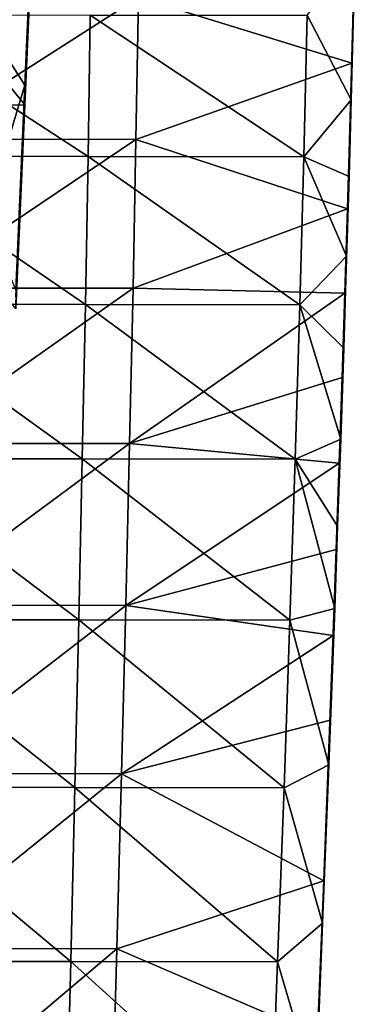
# Model space of a CAD drawing. Header units: millimetres. Extents: x -222 to 222, y 0 to 946.
# Tile 6 of 30: x -180 to -160, y 249 to 308. Entities that reach past the tile are written whole.
import ezdxf

# ---------------------------------------------------------------- set-up
doc = ezdxf.new("R2010")
doc.units = ezdxf.units.MM
doc.header["$LTSCALE"] = 102.491319
for name, color, linetype in [('41', 7, 'CONTINUOUS'), ('42', 7, 'CONTINUOUS'), ('43', 7, 'CONTINUOUS'), ('47', 7, 'CONTINUOUS'), ('48', 7, 'CONTINUOUS'), ('49', 7, 'CONTINUOUS')]:
    doc.layers.add(name, color=color, linetype=linetype)

msp = doc.modelspace()

# ---------------------------------------------------------------- linework, layer by layer
at = {"layer": '41', "linetype": 'Continuous'}
for points in [[(-159.805, 311.271, -447.699), (-160.025, 302.902, -448.101), (-162.628, 307.908, -447.851), (-159.805, 311.271, -447.699)], [(-188.512, 307.93, -447.852), (-175.615, 299.54, -448.285), (-188.596, 299.55, -448.286), (-188.512, 307.93, -447.852)], [(-175.48, 307.922, -447.851), (-175.615, 299.54, -448.285), (-188.512, 307.93, -447.852), (-175.48, 307.922, -447.851)], [(-175.48, 307.922, -447.851), (-162.835, 299.525, -448.285), (-175.615, 299.54, -448.285), (-175.48, 307.922, -447.851)], [(-162.628, 307.908, -447.851), (-162.835, 299.525, -448.285), (-175.48, 307.922, -447.851), (-162.628, 307.908, -447.851)], [(-162.628, 307.908, -447.851), (-160.025, 302.902, -448.101), (-162.835, 299.525, -448.285), (-162.628, 307.908, -447.851)], [(-160.025, 302.902, -448.101), (-160.155, 298.348, -448.351), (-162.835, 299.525, -448.285), (-160.025, 302.902, -448.101)], [(-188.596, 299.55, -448.286), (-175.773, 290.772, -448.816), (-188.69, 290.782, -448.817), (-188.596, 299.55, -448.286)], [(-175.615, 299.54, -448.285), (-175.773, 290.772, -448.816), (-188.596, 299.55, -448.286), (-175.615, 299.54, -448.285)], [(-175.615, 299.54, -448.285), (-163.077, 290.754, -448.816), (-175.773, 290.772, -448.816), (-175.615, 299.54, -448.285)], [(-162.835, 299.525, -448.285), (-163.077, 290.754, -448.816), (-175.615, 299.54, -448.285), (-162.835, 299.525, -448.285)], [(-162.835, 299.525, -448.285), (-160.297, 293.637, -448.633), (-163.077, 290.754, -448.816), (-162.835, 299.525, -448.285)], [(-160.155, 298.348, -448.351), (-160.297, 293.637, -448.633), (-162.835, 299.525, -448.285), (-160.155, 298.348, -448.351)], [(-160.297, 293.637, -448.633), (-160.47, 288.178, -448.985), (-163.077, 290.754, -448.816), (-160.297, 293.637, -448.633)], [(-188.69, 290.782, -448.817), (-175.954, 281.616, -449.444), (-188.793, 281.627, -449.444), (-188.69, 290.782, -448.817)], [(-175.773, 290.772, -448.816), (-175.954, 281.616, -449.444), (-188.69, 290.782, -448.817), (-175.773, 290.772, -448.816)], [(-175.773, 290.772, -448.816), (-163.352, 281.598, -449.443), (-175.954, 281.616, -449.444), (-175.773, 290.772, -448.816)], [(-163.077, 290.754, -448.816), (-163.352, 281.598, -449.443), (-175.773, 290.772, -448.816), (-163.077, 290.754, -448.816)], [(-163.077, 290.754, -448.816), (-160.649, 282.787, -449.357), (-163.352, 281.598, -449.443), (-163.077, 290.754, -448.816)], [(-160.47, 288.178, -448.985), (-160.649, 282.787, -449.357), (-163.077, 290.754, -448.816), (-160.47, 288.178, -448.985)], [(-160.649, 282.787, -449.357), (-160.828, 277.628, -449.736), (-163.352, 281.598, -449.443), (-160.649, 282.787, -449.357)], [(-188.793, 281.627, -449.444), (-176.159, 272.074, -450.169), (-188.906, 272.085, -450.169), (-188.793, 281.627, -449.444)], [(-175.954, 281.616, -449.444), (-176.159, 272.074, -450.169), (-188.793, 281.627, -449.444), (-175.954, 281.616, -449.444)], [(-175.954, 281.616, -449.444), (-163.662, 272.054, -450.168), (-176.159, 272.074, -450.169), (-175.954, 281.616, -449.444)], [(-163.352, 281.598, -449.443), (-163.662, 272.054, -450.168), (-175.954, 281.616, -449.444), (-163.352, 281.598, -449.443)], [(-163.352, 281.598, -449.443), (-161.002, 272.755, -450.112), (-163.662, 272.054, -450.168), (-163.352, 281.598, -449.443)], [(-160.828, 277.628, -449.736), (-161.002, 272.755, -450.112), (-163.352, 281.598, -449.443), (-160.828, 277.628, -449.736)], [(-161.002, 272.755, -450.112), (-161.349, 263.485, -450.872), (-163.662, 272.054, -450.168), (-161.002, 272.755, -450.112)], [(-188.906, 272.085, -450.169), (-176.386, 262.145, -450.99), (-189.028, 262.157, -450.99), (-188.906, 272.085, -450.169)], [(-176.159, 272.074, -450.169), (-176.386, 262.145, -450.99), (-188.906, 272.085, -450.169), (-176.159, 272.074, -450.169)], [(-176.159, 272.074, -450.169), (-164.005, 262.124, -450.989), (-176.386, 262.145, -450.99), (-176.159, 272.074, -450.169)], [(-163.662, 272.054, -450.168), (-164.005, 262.124, -450.989), (-176.159, 272.074, -450.169), (-163.662, 272.054, -450.168)], [(-163.662, 272.054, -450.168), (-161.349, 263.485, -450.872), (-164.005, 262.124, -450.989), (-163.662, 272.054, -450.168)], [(-161.349, 263.485, -450.872), (-161.717, 254.111, -451.696), (-164.005, 262.124, -450.989), (-161.349, 263.485, -450.872)], [(-189.028, 262.157, -450.99), (-176.637, 251.829, -451.908), (-189.16, 251.841, -451.909), (-189.028, 262.157, -450.99)], [(-176.386, 262.145, -450.99), (-176.637, 251.829, -451.908), (-189.028, 262.157, -450.99), (-176.386, 262.145, -450.99)], [(-176.386, 262.145, -450.99), (-164.383, 251.808, -451.908), (-176.637, 251.829, -451.908), (-176.386, 262.145, -450.99)], [(-164.005, 262.124, -450.989), (-164.383, 251.808, -451.908), (-176.386, 262.145, -450.99), (-164.005, 262.124, -450.989)], [(-164.005, 262.124, -450.989), (-161.717, 254.111, -451.696), (-164.383, 251.808, -451.908), (-164.005, 262.124, -450.989)], [(-161.717, 254.111, -451.696), (-162.128, 244.106, -452.631), (-164.383, 251.808, -451.908), (-161.717, 254.111, -451.696)], [(-189.16, 251.841, -451.909), (-176.91, 241.126, -452.923), (-189.302, 241.139, -452.924), (-189.16, 251.841, -451.909)], [(-176.637, 251.829, -451.908), (-176.91, 241.126, -452.923), (-189.16, 251.841, -451.909), (-176.637, 251.829, -451.908)], [(-176.637, 251.829, -451.908), (-164.795, 241.105, -452.923), (-176.91, 241.126, -452.923), (-176.637, 251.829, -451.908)], [(-164.383, 251.808, -451.908), (-164.795, 241.105, -452.923), (-176.637, 251.829, -451.908), (-164.383, 251.808, -451.908)], [(-164.383, 251.808, -451.908), (-162.128, 244.106, -452.631), (-164.795, 241.105, -452.923), (-164.383, 251.808, -451.908)]]:
    msp.add_3dface(points, dxfattribs=at)
at = {"layer": '42', "linetype": 'Continuous'}
for points in [[(-159.783, 313.234, -406.209), (-159.994, 305.072, -406.798), (-159.89, 308.904, -409.225), (-159.783, 313.234, -406.209)], [(-160.025, 302.902, -448.101), (-159.805, 311.271, -447.699), (-159.89, 308.238, -435.11), (-160.025, 302.902, -448.101)], [(-159.89, 308.904, -409.225), (-159.994, 305.072, -406.798), (-160.121, 300.471, -409.865), (-159.89, 308.904, -409.225)], [(-159.89, 308.904, -409.225), (-160.121, 300.471, -409.865), (-159.89, 308.577, -422.08), (-159.89, 308.904, -409.225)], [(-159.89, 308.577, -422.08), (-160.121, 300.471, -409.865), (-160.121, 300.161, -422.648), (-159.89, 308.577, -422.08)], [(-159.89, 308.577, -422.08), (-160.121, 300.161, -422.648), (-159.89, 308.238, -435.11), (-159.89, 308.577, -422.08)], [(-160.025, 302.902, -448.101), (-159.89, 308.238, -435.11), (-160.121, 299.838, -435.627), (-160.025, 302.902, -448.101)], [(-159.89, 308.238, -435.11), (-160.121, 300.161, -422.648), (-160.121, 299.838, -435.627), (-159.89, 308.238, -435.11)], [(-159.994, 305.072, -406.798), (-160.242, 296.433, -407.526), (-160.121, 300.471, -409.865), (-159.994, 305.072, -406.798)], [(-160.155, 298.348, -448.351), (-160.025, 302.902, -448.101), (-160.121, 299.838, -435.627), (-160.155, 298.348, -448.351)], [(-160.121, 300.471, -409.865), (-160.242, 296.433, -407.526), (-160.388, 291.652, -410.636), (-160.121, 300.471, -409.865)], [(-160.121, 300.471, -409.865), (-160.388, 291.652, -410.636), (-160.121, 300.161, -422.648), (-160.121, 300.471, -409.865)], [(-160.121, 300.161, -422.648), (-160.388, 291.652, -410.636), (-160.388, 291.359, -423.336), (-160.121, 300.161, -422.648)], [(-160.121, 300.161, -422.648), (-160.388, 291.359, -423.336), (-160.121, 299.838, -435.627), (-160.121, 300.161, -422.648)], [(-160.155, 298.348, -448.351), (-160.121, 299.838, -435.627), (-160.388, 291.052, -436.251), (-160.155, 298.348, -448.351)], [(-160.121, 299.838, -435.627), (-160.388, 291.359, -423.336), (-160.388, 291.052, -436.251), (-160.121, 299.838, -435.627)], [(-160.297, 293.637, -448.633), (-160.155, 298.348, -448.351), (-160.388, 291.052, -436.251), (-160.297, 293.637, -448.633)], [(-160.242, 296.433, -407.526), (-160.397, 291.436, -407.99), (-160.388, 291.652, -410.636), (-160.242, 296.433, -407.526)], [(-160.47, 288.178, -448.985), (-160.297, 293.637, -448.633), (-160.388, 291.052, -436.251), (-160.47, 288.178, -448.985)], [(-160.388, 291.652, -410.636), (-160.558, 286.443, -408.484), (-160.69, 282.448, -411.538), (-160.388, 291.652, -410.636)], [(-160.388, 291.652, -410.636), (-160.69, 282.448, -411.538), (-160.388, 291.359, -423.336), (-160.388, 291.652, -410.636)], [(-160.388, 291.359, -423.336), (-160.69, 282.448, -411.538), (-160.69, 282.171, -424.145), (-160.388, 291.359, -423.336)], [(-160.388, 291.359, -423.336), (-160.69, 282.171, -424.145), (-160.388, 291.052, -436.251), (-160.388, 291.359, -423.336)], [(-160.397, 291.436, -407.99), (-160.558, 286.443, -408.484), (-160.388, 291.652, -410.636), (-160.397, 291.436, -407.99)], [(-160.47, 288.178, -448.985), (-160.388, 291.052, -436.251), (-160.69, 281.879, -436.981), (-160.47, 288.178, -448.985)], [(-160.388, 291.052, -436.251), (-160.69, 282.171, -424.145), (-160.69, 281.879, -436.981), (-160.388, 291.052, -436.251)], [(-160.649, 282.787, -449.357), (-160.47, 288.178, -448.985), (-160.69, 281.879, -436.981), (-160.649, 282.787, -449.357)], [(-160.558, 286.443, -408.484), (-160.729, 281.369, -409.013), (-160.69, 282.448, -411.538), (-160.558, 286.443, -408.484)], [(-160.69, 282.448, -411.538), (-160.907, 276.257, -409.573), (-161.028, 272.857, -412.571), (-160.69, 282.448, -411.538)], [(-160.69, 282.448, -411.538), (-161.028, 272.857, -412.571), (-160.69, 282.171, -424.145), (-160.69, 282.448, -411.538)], [(-160.729, 281.369, -409.013), (-160.907, 276.257, -409.573), (-160.69, 282.448, -411.538), (-160.729, 281.369, -409.013)], [(-160.828, 277.628, -449.736), (-160.649, 282.787, -449.357), (-160.69, 281.879, -436.981), (-160.828, 277.628, -449.736)], [(-160.69, 282.171, -424.145), (-161.028, 272.857, -412.571), (-161.028, 272.596, -425.073), (-160.69, 282.171, -424.145)], [(-160.69, 282.171, -424.145), (-161.028, 272.596, -425.073), (-160.69, 281.879, -436.981), (-160.69, 282.171, -424.145)], [(-160.828, 277.628, -449.736), (-160.69, 281.879, -436.981), (-161.028, 272.32, -437.818), (-160.828, 277.628, -449.736)], [(-160.69, 281.879, -436.981), (-161.028, 272.596, -425.073), (-161.028, 272.32, -437.818), (-160.69, 281.879, -436.981)], [(-161.002, 272.755, -450.112), (-160.828, 277.628, -449.736), (-161.028, 272.32, -437.818), (-161.002, 272.755, -450.112)], [(-160.907, 276.257, -409.573), (-161.092, 271.159, -410.156), (-161.028, 272.857, -412.571), (-160.907, 276.257, -409.573)], [(-161.028, 272.857, -412.571), (-161.279, 266.131, -410.755), (-161.401, 262.881, -413.736), (-161.028, 272.857, -412.571)], [(-161.028, 272.857, -412.571), (-161.401, 262.881, -413.736), (-161.028, 272.596, -425.073), (-161.028, 272.857, -412.571)], [(-161.028, 272.596, -425.073), (-161.401, 262.881, -413.736), (-161.401, 262.636, -426.122), (-161.028, 272.596, -425.073)], [(-161.028, 272.596, -425.073), (-161.401, 262.636, -426.122), (-161.028, 272.32, -437.818), (-161.028, 272.596, -425.073)], [(-161.349, 263.485, -450.872), (-161.002, 272.755, -450.112), (-161.028, 272.32, -437.818), (-161.349, 263.485, -450.872)], [(-161.092, 271.159, -410.156), (-161.279, 266.131, -410.755), (-161.028, 272.857, -412.571), (-161.092, 271.159, -410.156)], [(-161.349, 263.485, -450.872), (-161.028, 272.32, -437.818), (-161.401, 262.374, -438.762), (-161.349, 263.485, -450.872)], [(-161.028, 272.32, -437.818), (-161.401, 262.636, -426.122), (-161.401, 262.374, -438.762), (-161.028, 272.32, -437.818)], [(-161.279, 266.131, -410.755), (-161.648, 256.614, -411.945), (-161.401, 262.881, -413.736), (-161.279, 266.131, -410.755)], [(-161.717, 254.111, -451.696), (-161.349, 263.485, -450.872), (-161.401, 262.374, -438.762), (-161.717, 254.111, -451.696)], [(-161.401, 262.881, -413.736), (-161.648, 256.614, -411.945), (-161.81, 252.518, -415.031), (-161.401, 262.881, -413.736)], [(-161.401, 262.881, -413.736), (-161.81, 252.518, -415.031), (-161.401, 262.636, -426.122), (-161.401, 262.881, -413.736)], [(-161.401, 262.636, -426.122), (-161.81, 252.518, -415.031), (-161.81, 252.289, -427.29), (-161.401, 262.636, -426.122)], [(-161.401, 262.636, -426.122), (-161.81, 252.289, -427.29), (-161.401, 262.374, -438.762), (-161.401, 262.636, -426.122)], [(-161.717, 254.111, -451.696), (-161.401, 262.374, -438.762), (-161.81, 252.042, -439.812), (-161.717, 254.111, -451.696)], [(-161.401, 262.374, -438.762), (-161.81, 252.289, -427.29), (-161.81, 252.042, -439.812), (-161.401, 262.374, -438.762)], [(-161.648, 256.614, -411.945), (-162.018, 247.469, -413.154), (-161.81, 252.518, -415.031), (-161.648, 256.614, -411.945)], [(-162.128, 244.106, -452.631), (-161.717, 254.111, -451.696), (-161.81, 252.042, -439.812), (-162.128, 244.106, -452.631)], [(-161.81, 252.518, -415.031), (-162.018, 247.469, -413.154), (-162.254, 241.77, -416.457), (-161.81, 252.518, -415.031)], [(-161.81, 252.518, -415.031), (-162.254, 241.77, -416.457), (-161.81, 252.289, -427.29), (-161.81, 252.518, -415.031)], [(-161.81, 252.289, -427.29), (-162.254, 241.77, -416.457), (-162.254, 241.556, -428.578), (-161.81, 252.289, -427.29)], [(-161.81, 252.289, -427.29), (-162.254, 241.556, -428.578), (-161.81, 252.042, -439.812), (-161.81, 252.289, -427.29)], [(-162.128, 244.106, -452.631), (-161.81, 252.042, -439.812), (-162.254, 241.324, -440.968), (-162.128, 244.106, -452.631)], [(-161.81, 252.042, -439.812), (-162.254, 241.556, -428.578), (-162.254, 241.324, -440.968), (-161.81, 252.042, -439.812)]]:
    msp.add_3dface(points, dxfattribs=at)
at = {"layer": '43', "linetype": 'Continuous'}
for points in [[(-159.994, 305.072, -406.798), (-159.783, 313.234, -406.209), (-172.628, 308.987, -406.505), (-159.994, 305.072, -406.798)], [(-185.66, 308.997, -406.505), (-185.756, 300.563, -407.169), (-172.628, 308.987, -406.505), (-185.66, 308.997, -406.505)], [(-172.628, 308.987, -406.505), (-185.756, 300.563, -407.169), (-172.775, 300.552, -407.168), (-172.628, 308.987, -406.505)], [(-159.994, 305.072, -406.798), (-172.628, 308.987, -406.505), (-172.775, 300.552, -407.168), (-159.994, 305.072, -406.798)], [(-160.242, 296.433, -407.526), (-159.994, 305.072, -406.798), (-172.775, 300.552, -407.168), (-160.242, 296.433, -407.526)], [(-185.756, 300.563, -407.169), (-185.865, 291.743, -407.965), (-172.775, 300.552, -407.168), (-185.756, 300.563, -407.169)], [(-172.775, 300.552, -407.168), (-185.865, 291.743, -407.965), (-172.949, 291.731, -407.964), (-172.775, 300.552, -407.168)], [(-160.242, 296.433, -407.526), (-172.775, 300.552, -407.168), (-172.949, 291.731, -407.964), (-160.242, 296.433, -407.526)], [(-160.397, 291.436, -407.99), (-160.242, 296.433, -407.526), (-172.949, 291.731, -407.964), (-160.397, 291.436, -407.99)], [(-185.865, 291.743, -407.965), (-185.986, 282.536, -408.893), (-172.949, 291.731, -407.964), (-185.865, 291.743, -407.965)], [(-172.949, 291.731, -407.964), (-185.986, 282.536, -408.893), (-173.148, 282.524, -408.893), (-172.949, 291.731, -407.964)], [(-160.397, 291.436, -407.99), (-172.949, 291.731, -407.964), (-173.148, 282.524, -408.893), (-160.397, 291.436, -407.99)], [(-160.558, 286.443, -408.484), (-160.397, 291.436, -407.99), (-173.148, 282.524, -408.893), (-160.558, 286.443, -408.484)], [(-160.729, 281.369, -409.013), (-160.558, 286.443, -408.484), (-173.148, 282.524, -408.893), (-160.729, 281.369, -409.013)], [(-185.986, 282.536, -408.893), (-186.119, 272.944, -409.955), (-173.148, 282.524, -408.893), (-185.986, 282.536, -408.893)], [(-173.148, 282.524, -408.893), (-186.119, 272.944, -409.955), (-173.373, 272.931, -409.954), (-173.148, 282.524, -408.893)], [(-160.729, 281.369, -409.013), (-173.148, 282.524, -408.893), (-173.373, 272.931, -409.954), (-160.729, 281.369, -409.013)], [(-160.907, 276.257, -409.573), (-160.729, 281.369, -409.013), (-173.373, 272.931, -409.954), (-160.907, 276.257, -409.573)], [(-161.092, 271.159, -410.156), (-160.907, 276.257, -409.573), (-173.373, 272.931, -409.954), (-161.092, 271.159, -410.156)], [(-186.119, 272.944, -409.955), (-186.265, 262.966, -411.148), (-173.373, 272.931, -409.954), (-186.119, 272.944, -409.955)], [(-173.373, 272.931, -409.954), (-186.265, 262.966, -411.148), (-173.623, 262.952, -411.148), (-173.373, 272.931, -409.954)], [(-161.092, 271.159, -410.156), (-173.373, 272.931, -409.954), (-173.623, 262.952, -411.148), (-161.092, 271.159, -410.156)], [(-161.279, 266.131, -410.755), (-161.092, 271.159, -410.156), (-173.623, 262.952, -411.148), (-161.279, 266.131, -410.755)], [(-161.648, 256.614, -411.945), (-161.279, 266.131, -410.755), (-173.623, 262.952, -411.148), (-161.648, 256.614, -411.945)], [(-186.265, 262.966, -411.148), (-186.424, 252.601, -412.474), (-173.623, 262.952, -411.148), (-186.265, 262.966, -411.148)], [(-173.623, 262.952, -411.148), (-186.424, 252.601, -412.474), (-173.9, 252.587, -412.474), (-173.623, 262.952, -411.148)], [(-161.648, 256.614, -411.945), (-173.623, 262.952, -411.148), (-173.9, 252.587, -412.474), (-161.648, 256.614, -411.945)], [(-162.018, 247.469, -413.154), (-161.648, 256.614, -411.945), (-173.9, 252.587, -412.474), (-162.018, 247.469, -413.154)], [(-186.424, 252.601, -412.474), (-186.595, 241.85, -413.933), (-173.9, 252.587, -412.474), (-186.424, 252.601, -412.474)], [(-173.9, 252.587, -412.474), (-186.595, 241.85, -413.933), (-174.203, 241.835, -413.932), (-173.9, 252.587, -412.474)], [(-162.018, 247.469, -413.154), (-173.9, 252.587, -412.474), (-174.203, 241.835, -413.932), (-162.018, 247.469, -413.154)]]:
    msp.add_3dface(points, dxfattribs=at)
at = {"layer": '47', "linetype": 'Continuous'}
for points in [[(-181.713, 318.846, -14.092), (-181.713, 307.425, -14.092), (-178.833, 315.926, -14.092), (-181.713, 318.846, -14.092)], [(-178.833, 315.926, -14.092), (-181.713, 307.425, -14.092), (-179.367, 303.775, -14.092), (-178.833, 315.926, -14.092)], [(-181.713, 307.425, -14.092), (-181.713, 296.004, -14.092), (-179.367, 303.775, -14.092), (-181.713, 307.425, -14.092)], [(-179.367, 303.775, -14.092), (-181.713, 296.004, -14.092), (-179.9, 291.624, -14.092), (-179.367, 303.775, -14.092)]]:
    msp.add_3dface(points, dxfattribs=at)
at = {"layer": '48', "linetype": 'Continuous'}
for points in [[(-178.833, 315.926, -14.092), (-179.367, 303.775, -14.092), (-178.833, 315.487, -28.533), (-178.833, 315.926, -14.092)], [(-178.833, 315.487, -28.533), (-179.367, 303.775, -14.092), (-179.367, 303.353, -28.34), (-178.833, 315.487, -28.533)], [(-178.833, 315.487, -28.533), (-179.367, 303.353, -28.34), (-178.833, 315.047, -42.989), (-178.833, 315.487, -28.533)], [(-178.833, 315.047, -42.989), (-179.367, 303.353, -28.34), (-179.367, 302.93, -42.603), (-178.833, 315.047, -42.989)], [(-178.833, 315.047, -42.989), (-179.367, 302.93, -42.603), (-178.833, 314.714, -53.939), (-178.833, 315.047, -42.989)], [(-178.833, 314.714, -53.939), (-179.367, 302.93, -42.603), (-179.367, 302.609, -53.406), (-178.833, 314.714, -53.939)], [(-179.367, 303.775, -14.092), (-179.9, 291.624, -14.092), (-179.367, 303.353, -28.34), (-179.367, 303.775, -14.092)], [(-179.367, 303.353, -28.34), (-179.9, 291.624, -14.092), (-179.9, 291.219, -28.147), (-179.367, 303.353, -28.34)], [(-179.367, 303.353, -28.34), (-179.9, 291.219, -28.147), (-179.367, 302.93, -42.603), (-179.367, 303.353, -28.34)], [(-179.367, 302.93, -42.603), (-179.9, 291.219, -28.147), (-179.9, 290.812, -42.217), (-179.367, 302.93, -42.603)], [(-179.367, 302.93, -42.603), (-179.9, 290.812, -42.217), (-179.367, 302.609, -53.406), (-179.367, 302.93, -42.603)], [(-179.367, 302.609, -53.406), (-179.9, 290.812, -42.217), (-179.9, 290.505, -52.873), (-179.367, 302.609, -53.406)]]:
    msp.add_3dface(points, dxfattribs=at)
at = {"layer": '49', "linetype": 'Continuous'}
for points in [[(-178.833, 314.714, -53.939), (-179.367, 302.609, -53.406), (-189.021, 314.5, -53.929), (-178.833, 314.714, -53.939)], [(-179.367, 302.609, -53.406), (-189.021, 302.342, -53.394), (-189.021, 314.5, -53.929), (-179.367, 302.609, -53.406)], [(-179.367, 302.609, -53.406), (-179.9, 290.505, -52.873), (-189.021, 302.342, -53.394), (-179.367, 302.609, -53.406)]]:
    msp.add_3dface(points, dxfattribs=at)

doc.saveas('drawing.dxf')
